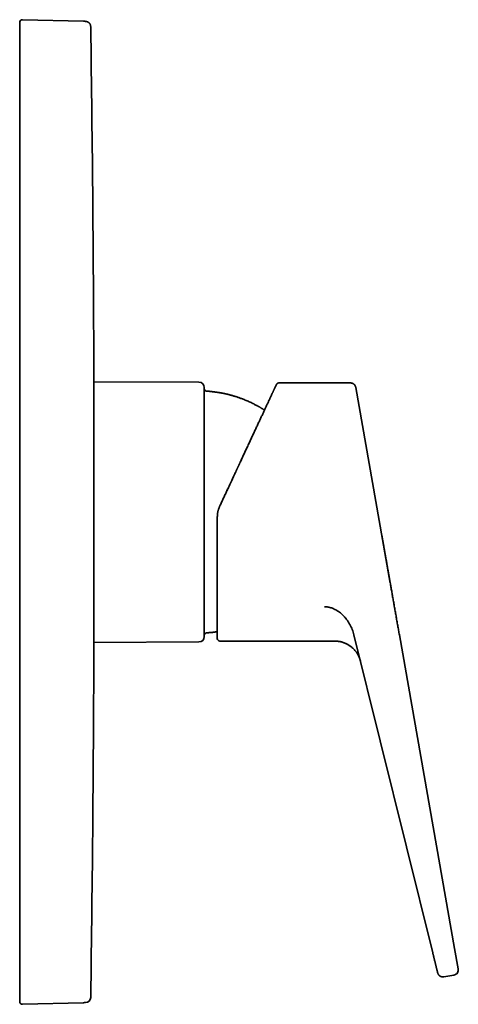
# Model space of a CAD drawing. Header units: millimetres. Extents: x 8 to 511, y 12 to 544.
# Tile 6 of 6: x 428 to 511, y 359 to 544. Entities that reach past the tile are written whole.
import ezdxf

# ---------------------------------------------------------------- set-up
doc = ezdxf.new("R2010")
doc.units = ezdxf.units.MM

msp = doc.modelspace()

# ---------------------------------------------------------------- linework, layer by layer
at = {"color": 7, "linetype": 'Continuous', "lineweight": 35}
for p, q in [((428.68, 544.22), (428.68, 544.22)), ((440.17, 543.92), (428.68, 544.22)), ((440.54, 543.91), (440.17, 543.92)), ((440.19, 543.92), (440.19, 543.92)), ((428.17, 538.23), (428.17, 543.72)), ((428.17, 365.25), (428.17, 538.23)), ((442.12, 476.64), (442.12, 426.84)), ((461.87, 476.14), (442.12, 476.22)), ((490.36, 475.99), (476.88, 475.99)), ((491.34, 475.16), (497.64, 439.42)), ((465.32, 450.76), (465.32, 427.99)), ((442.12, 427.25), (461.87, 427.33)), ((465.82, 427.49), (487.38, 427.49)), ((505.8, 368.95), (491, 428.68)), ((499.54, 428.64), (509.93, 369.75)), ((509.93, 369.75), (510.6, 365.9)), ((428.17, 359.75), (428.17, 365.25)), ((509.79, 364.74), (507.89, 364.41)), ((428.68, 359.25), (440.17, 359.55)), ((428.68, 359.26), (428.68, 359.26)), ((440.17, 359.55), (440.35, 359.56)), ((440.19, 359.55), (440.19, 359.55)), ((440.35, 359.56), (440.54, 359.56))]:
    msp.add_line(p, q, dxfattribs=at)
at = {"color": 7, "linetype": 'Continuous', "lineweight": 35, "flags": 128}
msp.add_lwpolyline([(476.46, 475.76), (476.45, 475.73), (476.43, 475.7)], dxfattribs=at)
at = {"color": 7, "linetype": 'Continuous', "lineweight": 35}
for centre, radius, start, end in [((-5957.83, 451.74), 6400, 0.222917, 0.816407), ((461.87, 475.14), 1, 0, 89.7708), ((476.88, 475.49), 0.5, 90.0086, 146.3465), ((461.87, 428.33), 1, 270.2292, 360), ((465.82, 427.99), 0.5, 180, 270), ((-5957.83, 451.74), 6400, 359.183593, 359.777083), ((440.52, 360.56), 1, 271.4999, 359.1836)]:
    msp.add_arc(centre, radius, start, end, dxfattribs=at)
for points, knots in [([(428.17, 543.72), (428.17, 543.86), (428.22, 543.99), (428.41, 544.18), (428.55, 544.23), (428.68, 544.22)], [0, 0, 0, 0, 0.5, 0.5, 1, 1, 1, 1]), ([(428.68, 544.22), (428.68, 544.22), (428.67, 544.22), (428.67, 544.22), (428.67, 544.22)], [0, 0, 0, 0, 0.3628594, 1, 1, 1, 1]), ([(440.19, 543.92), (440.18, 543.92), (440.18, 543.92), (440.18, 543.92), (440.17, 543.92)], [0, 0, 0, 0, 0.527017, 1, 1, 1, 1]), ([(440.57, 543.91), (440.57, 543.91), (440.57, 543.91), (440.57, 543.91), (440.56, 543.91), (440.56, 543.91), (440.56, 543.91), (440.56, 543.91), (440.56, 543.91), (440.56, 543.91), (440.56, 543.91), (440.56, 543.91), (440.56, 543.91), (440.56, 543.91), (440.55, 543.91), (440.55, 543.91), (440.55, 543.91), (440.55, 543.91), (440.55, 543.91), (440.55, 543.91), (440.55, 543.91), (440.54, 543.91), (440.54, 543.91), (440.54, 543.91), (440.54, 543.91), (440.54, 543.91), (440.54, 543.91), (440.54, 543.91), (440.53, 543.91), (440.53, 543.91), (440.53, 543.91), (440.53, 543.91), (440.53, 543.91), (440.53, 543.91), (440.53, 543.91), (440.52, 543.91), (440.52, 543.91), (440.52, 543.91), (440.52, 543.91), (440.52, 543.91), (440.52, 543.91), (440.52, 543.91), (440.51, 543.91), (440.51, 543.91), (440.51, 543.91), (440.51, 543.91), (440.51, 543.91), (440.5, 543.91), (440.5, 543.91), (440.49, 543.92), (440.49, 543.92), (440.49, 543.92), (440.48, 543.92), (440.48, 543.92), (440.47, 543.92), (440.47, 543.92), (440.46, 543.92), (440.46, 543.92), (440.45, 543.92), (440.44, 543.92), (440.43, 543.92), (440.42, 543.92), (440.41, 543.92), (440.4, 543.92), (440.39, 543.92), (440.37, 543.92), (440.36, 543.92), (440.35, 543.92), (440.35, 543.92), (440.35, 543.92), (440.34, 543.92), (440.34, 543.92), (440.34, 543.92), (440.34, 543.92), (440.34, 543.92), (440.33, 543.92), (440.33, 543.92), (440.33, 543.92), (440.33, 543.92), (440.32, 543.92), (440.32, 543.92), (440.32, 543.92), (440.31, 543.92), (440.31, 543.92), (440.31, 543.92), (440.3, 543.92), (440.3, 543.92), (440.3, 543.92), (440.29, 543.92), (440.29, 543.92), (440.29, 543.92), (440.28, 543.92), (440.28, 543.92), (440.27, 543.92), (440.27, 543.92), (440.27, 543.92), (440.26, 543.92), (440.26, 543.92), (440.25, 543.92), (440.25, 543.92), (440.25, 543.92), (440.24, 543.92), (440.24, 543.92), (440.23, 543.92), (440.23, 543.92), (440.22, 543.92), (440.22, 543.92), (440.21, 543.92), (440.21, 543.92), (440.2, 543.92), (440.2, 543.92), (440.19, 543.92), (440.19, 543.92), (440.19, 543.92)], [0, 0, 0, 0, 0.011823, 0.023485, 0.034989, 0.046335, 0.057525, 0.068561, 0.079443, 0.089284, 0.098998, 0.108586, 0.118047, 0.127382, 0.136592, 0.145678, 0.154638, 0.163474, 0.172185, 0.180772, 0.189235, 0.1971, 0.204854, 0.212498, 0.22003, 0.227451, 0.2352, 0.242823, 0.25032, 0.257691, 0.264934, 0.27205, 0.278642, 0.28512, 0.291483, 0.297731, 0.303864, 0.30988, 0.31578, 0.321562, 0.327226, 0.332773, 0.338104, 0.34332, 0.34842, 0.353404, 0.367847, 0.38216, 0.396345, 0.4104, 0.424327, 0.438123, 0.451789, 0.464202, 0.476503, 0.488693, 0.500769, 0.512732, 0.524586, 0.550291, 0.57609, 0.601994, 0.628015, 0.654124, 0.680143, 0.706044, 0.731823, 0.747695, 0.750807, 0.753917, 0.757083, 0.760343, 0.764348, 0.768488, 0.772766, 0.777182, 0.781737, 0.786432, 0.791269, 0.79625, 0.801375, 0.806646, 0.812064, 0.817632, 0.823019, 0.828542, 0.834202, 0.840001, 0.845939, 0.851461, 0.857101, 0.862861, 0.868743, 0.874747, 0.880875, 0.88713, 0.892974, 0.898928, 0.90499, 0.911164, 0.91745, 0.92385, 0.930366, 0.936998, 0.943749, 0.95062, 0.957613, 0.964729, 0.971554, 0.978492, 0.985544, 0.992713, 1, 1, 1, 1]), ([(441.52, 542.93), (441.52, 542.96), (441.51, 543.01), (441.5, 543.09), (441.49, 543.16), (441.47, 543.23), (441.44, 543.31), (441.41, 543.38), (441.37, 543.44), (441.33, 543.49), (441.3, 543.54), (441.27, 543.58), (441.23, 543.61), (441.2, 543.65), (441.15, 543.69), (441.1, 543.73), (441.03, 543.77), (440.96, 543.81), (440.89, 543.84), (440.82, 543.87), (440.76, 543.88), (440.71, 543.9), (440.67, 543.9), (440.62, 543.91), (440.59, 543.91), (440.57, 543.91)], [0, 0, 0, 0, 0.054155, 0.105643, 0.154414, 0.200437, 0.257489, 0.309609, 0.356797, 0.39906, 0.436406, 0.469443, 0.502215, 0.535474, 0.569222, 0.620763, 0.673423, 0.72665, 0.777874, 0.826801, 0.873505, 0.898934, 0.928451, 0.962127, 1, 1, 1, 1]), ([(469.71, 461.28), (469.73, 461.32), (469.81, 461.5), (469.95, 461.81), (470.13, 462.2), (470.31, 462.58), (470.49, 462.96), (470.67, 463.35), (470.86, 463.74), (471.04, 464.14), (471.22, 464.53), (471.4, 464.91), (471.58, 465.3), (471.75, 465.67), (471.92, 466.03), (472.08, 466.37), (472.24, 466.72), (472.4, 467.06), (472.56, 467.39), (472.71, 467.72), (472.86, 468.05), (473.01, 468.37), (473.16, 468.68), (473.3, 468.99), (473.44, 469.29), (473.58, 469.59), (473.72, 469.88), (473.85, 470.17), (473.99, 470.46), (474.12, 470.75), (474.26, 471.04), (474.39, 471.32), (474.51, 471.59), (474.64, 471.85), (474.75, 472.09), (474.86, 472.33), (474.97, 472.56), (475.07, 472.78), (475.17, 472.99), (475.27, 473.2), (475.36, 473.4), (475.45, 473.59), (475.53, 473.77), (475.62, 473.95), (475.69, 474.12), (475.77, 474.27), (475.84, 474.42), (475.9, 474.57), (475.97, 474.7), (476.03, 474.83), (476.08, 474.95), (476.13, 475.06), (476.18, 475.16), (476.22, 475.25), (476.26, 475.34), (476.3, 475.41), (476.33, 475.48), (476.36, 475.54), (476.38, 475.59), (476.4, 475.63), (476.41, 475.66), (476.42, 475.68), (476.43, 475.69), (476.43, 475.7), (476.43, 475.7)], [0, 0, 0, 0, 0.005868, 0.022041, 0.038213, 0.054385, 0.070557, 0.086729, 0.103881, 0.121033, 0.138184, 0.155335, 0.172485, 0.189634, 0.205804, 0.221972, 0.23814, 0.254307, 0.270474, 0.286639, 0.302804, 0.318969, 0.335132, 0.351295, 0.367168, 0.383041, 0.398914, 0.414786, 0.431925, 0.449063, 0.466201, 0.483339, 0.500476, 0.517612, 0.533768, 0.549923, 0.566078, 0.582233, 0.598386, 0.61454, 0.630692, 0.646844, 0.662996, 0.679147, 0.695009, 0.710871, 0.726733, 0.742594, 0.758744, 0.774893, 0.791041, 0.807189, 0.823336, 0.839193, 0.85505, 0.870906, 0.886762, 0.90294, 0.919117, 0.935294, 0.951471, 0.967647, 0.983823, 1, 1, 1, 1]), ([(476.88, 475.98), (476.86, 475.98), (476.82, 475.98), (476.77, 475.97), (476.73, 475.96), (476.69, 475.94), (476.66, 475.93), (476.63, 475.91), (476.6, 475.89), (476.56, 475.87), (476.53, 475.84), (476.51, 475.81), (476.49, 475.79), (476.48, 475.77), (476.47, 475.76), (476.46, 475.75), (476.46, 475.75), (476.46, 475.74), (476.46, 475.74), (476.45, 475.74), (476.45, 475.74), (476.45, 475.74), (476.45, 475.74), (476.45, 475.73), (476.45, 475.73), (476.45, 475.73), (476.45, 475.72), (476.44, 475.72), (476.44, 475.72), (476.44, 475.71), (476.44, 475.71), (476.43, 475.7), (476.43, 475.7), (476.43, 475.69), (476.42, 475.68), (476.42, 475.67), (476.42, 475.67), (476.41, 475.65), (476.4, 475.63), (476.38, 475.59), (476.36, 475.55), (476.34, 475.5), (476.32, 475.46), (476.3, 475.42), (476.29, 475.39), (476.27, 475.36), (476.26, 475.32), (476.24, 475.29), (476.23, 475.26), (476.21, 475.22), (476.19, 475.18), (476.17, 475.14), (476.15, 475.1), (476.14, 475.07), (476.12, 475.03), (476.1, 475), (476.09, 474.96), (476.07, 474.93), (476.06, 474.9), (476.05, 474.88), (476.04, 474.85), (476.03, 474.84), (476.03, 474.83)], [0, 0, 0, 0, 0.009076, 0.017229, 0.024461, 0.030769, 0.036155, 0.040633, 0.047029, 0.053677, 0.060576, 0.067387, 0.070559, 0.073572, 0.076406, 0.078454, 0.079075, 0.079425, 0.079561, 0.079683, 0.079968, 0.080338, 0.0814, 0.082933, 0.084953, 0.087469, 0.092533, 0.098881, 0.106517, 0.115443, 0.12566, 0.138636, 0.153234, 0.169454, 0.187296, 0.20676, 0.226981, 0.247094, 0.301851, 0.355797, 0.418962, 0.480982, 0.541859, 0.572412, 0.602671, 0.632634, 0.662302, 0.691453, 0.719449, 0.750912, 0.780716, 0.808861, 0.835346, 0.860608, 0.884148, 0.905968, 0.926067, 0.944445, 0.960821, 0.975538, 0.988597, 1, 1, 1, 1]), ([(476.88, 475.98), (476.88, 475.98), (476.88, 475.99), (476.88, 475.99), (476.88, 475.99)], [0, 0, 0, 0, 0.136035, 1, 1, 1, 1]), ([(491.26, 475.41), (491.26, 475.42), (491.24, 475.46), (491.2, 475.52), (491.14, 475.6), (491.08, 475.68), (491.01, 475.74), (490.93, 475.81), (490.85, 475.86), (490.75, 475.9), (490.66, 475.94), (490.56, 475.97), (490.46, 475.98), (490.39, 475.99), (490.36, 475.99)], [0, 0, 0, 0, 0.0242249, 0.1106836, 0.1971445, 0.2836087, 0.3700754, 0.4565425, 0.5471214, 0.6376967, 0.7282692, 0.8188418, 0.9094183, 1, 1, 1, 1]), ([(491.31, 475.28), (491.31, 475.28), (491.31, 475.29), (491.31, 475.29), (491.3, 475.3), (491.3, 475.31), (491.3, 475.32), (491.29, 475.33), (491.29, 475.34), (491.28, 475.36), (491.28, 475.37), (491.27, 475.39), (491.26, 475.41), (491.25, 475.43), (491.23, 475.46), (491.22, 475.49), (491.2, 475.53), (491.17, 475.57), (491.13, 475.61), (491.09, 475.66), (491.05, 475.7), (491.01, 475.74), (490.96, 475.78), (490.91, 475.81), (490.87, 475.84), (490.82, 475.87), (490.76, 475.9), (490.7, 475.92), (490.63, 475.94), (490.57, 475.96), (490.5, 475.97), (490.43, 475.98), (490.38, 475.98), (490.36, 475.98)], [0, 0, 0, 0, 0.045114, 0.085892, 0.122373, 0.15461, 0.18268, 0.206702, 0.226868, 0.243505, 0.257201, 0.268998, 0.282357, 0.29998, 0.322424, 0.343441, 0.367435, 0.394177, 0.434949, 0.474802, 0.513737, 0.551752, 0.588847, 0.626823, 0.659608, 0.696353, 0.737057, 0.781721, 0.820306, 0.861425, 0.905081, 0.951272, 1, 1, 1, 1]), ([(462.87, 472.28), (462.87, 472.35), (462.87, 472.49), (462.87, 472.69), (462.87, 472.89), (462.87, 473.08), (462.87, 473.26), (462.87, 473.41), (462.87, 473.54), (462.87, 473.65), (462.87, 473.75), (462.87, 473.85), (462.87, 473.95), (462.87, 474.05), (462.87, 474.15), (462.87, 474.27), (462.87, 474.38), (462.87, 474.49), (462.87, 474.59), (462.87, 474.68), (462.87, 474.77), (462.87, 474.84), (462.87, 474.91), (462.87, 474.96), (462.87, 474.99), (462.87, 475.01), (462.87, 475.03), (462.87, 475.05), (462.87, 475.07), (462.87, 475.09), (462.87, 475.1), (462.87, 475.12), (462.87, 475.13), (462.87, 475.14), (462.87, 475.14), (462.87, 475.14)], [0, 0, 0, 0, 0.038335, 0.076617, 0.114858, 0.153073, 0.191277, 0.229482, 0.25522, 0.28097, 0.306737, 0.332523, 0.358333, 0.385263, 0.412626, 0.450888, 0.489108, 0.5273, 0.565479, 0.603657, 0.641168, 0.678706, 0.716285, 0.753917, 0.77208, 0.790227, 0.808361, 0.826482, 0.844592, 0.862692, 0.880785, 0.913938, 0.947079, 0.980215, 1, 1, 1, 1]), ([(463.34, 474.44), (463.31, 474.44), (463.27, 474.44), (463.21, 474.46), (463.16, 474.48), (463.1, 474.51), (463.05, 474.55), (463, 474.59), (462.96, 474.64), (462.93, 474.69), (462.9, 474.75), (462.88, 474.8), (462.87, 474.87), (462.87, 474.91), (462.87, 474.93)], [0, 0, 0, 0, 0.083491, 0.166958, 0.250317, 0.333624, 0.416869, 0.500033, 0.583172, 0.666348, 0.749622, 0.833032, 0.916533, 1, 1, 1, 1]), ([(474.19, 470.89), (474.18, 470.9), (474.12, 470.94), (474.01, 471.01), (473.86, 471.1), (473.71, 471.19), (473.58, 471.27), (473.45, 471.35), (473.34, 471.41), (473.23, 471.47), (473.14, 471.52), (473.06, 471.57), (472.97, 471.62), (472.88, 471.67), (472.79, 471.72), (472.65, 471.8), (472.45, 471.9), (472.16, 472.05), (471.84, 472.21), (471.48, 472.37), (471.12, 472.54), (470.76, 472.7), (470.39, 472.85), (470.06, 472.98), (469.76, 473.09), (469.49, 473.18), (469.22, 473.28), (468.96, 473.37), (468.69, 473.45), (468.43, 473.53), (468.17, 473.6), (467.93, 473.67), (467.7, 473.74), (467.47, 473.79), (467.29, 473.84), (467.16, 473.87), (467.08, 473.89), (467, 473.91), (466.9, 473.93), (466.81, 473.95), (466.7, 473.97), (466.59, 474), (466.46, 474.02), (466.31, 474.05), (466.14, 474.09), (465.96, 474.12), (465.77, 474.15), (465.58, 474.19), (465.37, 474.22), (465.15, 474.25), (464.92, 474.28), (464.67, 474.31), (464.42, 474.34), (464.17, 474.37), (463.9, 474.4), (463.62, 474.42), (463.43, 474.43), (463.34, 474.44)], [0, 0, 0, 0, 0.002274, 0.018766, 0.034341, 0.048997, 0.062737, 0.075559, 0.087463, 0.096937, 0.105779, 0.114505, 0.123266, 0.132062, 0.140893, 0.149758, 0.174317, 0.199139, 0.233138, 0.267493, 0.301868, 0.336242, 0.370616, 0.40499, 0.42949, 0.453989, 0.478489, 0.502988, 0.527488, 0.551751, 0.574034, 0.595733, 0.616849, 0.637381, 0.657329, 0.664173, 0.671272, 0.678932, 0.687154, 0.695938, 0.705283, 0.71519, 0.725659, 0.739617, 0.754462, 0.770196, 0.786817, 0.804325, 0.822722, 0.842006, 0.862178, 0.883238, 0.905186, 0.927605, 0.950881, 0.975012, 1, 1, 1, 1]), ([(491.34, 475.16), (491.33, 475.19), (491.32, 475.25), (491.3, 475.31), (491.29, 475.34)], [0, 0, 0, 0, 0.52936, 1, 1, 1, 1]), ([(462.87, 428.33), (462.87, 428.33), (462.87, 428.33), (462.87, 428.34), (462.87, 428.35), (462.87, 428.37), (462.87, 428.39), (462.87, 428.43), (462.87, 428.47), (462.87, 428.52), (462.87, 428.58), (462.87, 428.65), (462.87, 428.73), (462.87, 428.81), (462.87, 428.9), (462.87, 428.99), (462.87, 429.09), (462.87, 429.2), (462.87, 429.3), (462.87, 429.39), (462.87, 429.47), (462.87, 429.55), (462.87, 429.64), (462.87, 429.73), (462.87, 429.84), (462.87, 429.97), (462.87, 430.12), (462.87, 430.29), (462.87, 430.47), (462.87, 430.66), (462.87, 430.86), (462.87, 431.07), (462.87, 431.28), (462.87, 431.49), (462.87, 431.72), (462.87, 431.95), (462.87, 432.18), (462.87, 432.43), (462.87, 432.67), (462.87, 432.93), (462.87, 433.19), (462.87, 433.42), (462.87, 433.62), (462.87, 433.79), (462.87, 433.97), (462.87, 434.15), (462.87, 434.32), (462.87, 434.54), (462.87, 434.79), (462.87, 435.09), (462.87, 435.39), (462.87, 435.71), (462.87, 436.05), (462.87, 436.39), (462.87, 436.73), (462.87, 437.09), (462.87, 437.45), (462.87, 437.82), (462.87, 438.2), (462.87, 438.57), (462.87, 438.96), (462.87, 439.34), (462.87, 439.73), (462.87, 440.12), (462.87, 440.53), (462.87, 440.95), (462.87, 441.39), (462.87, 441.83), (462.87, 442.27), (462.87, 442.72), (462.87, 443.17), (462.87, 443.61), (462.87, 444.04), (462.87, 444.48), (462.87, 444.92), (462.87, 445.36), (462.87, 445.79), (462.87, 446.23), (462.87, 446.67), (462.87, 447.12), (462.87, 447.56), (462.87, 448), (462.87, 448.44), (462.87, 448.88), (462.87, 449.26), (462.87, 449.58), (462.87, 449.84), (462.87, 450.1), (462.87, 450.36), (462.87, 450.62), (462.87, 450.93), (462.87, 451.29), (462.87, 451.7), (462.87, 452.12), (462.87, 452.54), (462.87, 452.98), (462.87, 453.42), (462.87, 453.86), (462.87, 454.31), (462.87, 454.75), (462.87, 455.2), (462.87, 455.64), (462.87, 456.08), (462.87, 456.51), (462.87, 456.95), (462.87, 457.37), (462.87, 457.8), (462.87, 458.19), (462.87, 458.54), (462.87, 458.85), (462.87, 459.16), (462.87, 459.47), (462.87, 459.78), (462.87, 460.08), (462.87, 460.39), (462.87, 460.72), (462.87, 461.07), (462.87, 461.44), (462.87, 461.81), (462.87, 462.18), (462.87, 462.56), (462.87, 462.94), (462.87, 463.32), (462.87, 463.7), (462.87, 464.08), (462.87, 464.45), (462.87, 464.8), (462.87, 465.15), (462.87, 465.49), (462.87, 465.82), (462.87, 466.15), (462.87, 466.47), (462.87, 466.79), (462.87, 467.11), (462.87, 467.42), (462.87, 467.73), (462.87, 468.03), (462.87, 468.32), (462.87, 468.6), (462.87, 468.87), (462.87, 469.13), (462.87, 469.38), (462.87, 469.63), (462.87, 469.87), (462.87, 470.12), (462.87, 470.37), (462.87, 470.64), (462.87, 470.9), (462.87, 471.15), (462.87, 471.39), (462.87, 471.62), (462.87, 471.85), (462.87, 472.07), (462.87, 472.21), (462.87, 472.28)], [0, 0, 0, 0, 0.000843, 0.00752, 0.014201, 0.020887, 0.02758, 0.034283, 0.041347, 0.0484, 0.055444, 0.062483, 0.069517, 0.076551, 0.083184, 0.08982, 0.096461, 0.10311, 0.109768, 0.114084, 0.118396, 0.122705, 0.12701, 0.131312, 0.135613, 0.142367, 0.149121, 0.155874, 0.163114, 0.170359, 0.177612, 0.184842, 0.191944, 0.199036, 0.206121, 0.213201, 0.220278, 0.227356, 0.234309, 0.241268, 0.248233, 0.255208, 0.259572, 0.263931, 0.268287, 0.272639, 0.276988, 0.281336, 0.288164, 0.294991, 0.301818, 0.309136, 0.31646, 0.323793, 0.33117, 0.33866, 0.346138, 0.353607, 0.361071, 0.368532, 0.375992, 0.383323, 0.390659, 0.398004, 0.40536, 0.413306, 0.421239, 0.429162, 0.437078, 0.444991, 0.452904, 0.460369, 0.46784, 0.47532, 0.48278, 0.490122, 0.497453, 0.504776, 0.512093, 0.519408, 0.526722, 0.533909, 0.541101, 0.548301, 0.555512, 0.559733, 0.56395, 0.568164, 0.572375, 0.576583, 0.580789, 0.587396, 0.594001, 0.600607, 0.607688, 0.614774, 0.621867, 0.629007, 0.636269, 0.64352, 0.650764, 0.658002, 0.665238, 0.672474, 0.679583, 0.686698, 0.69382, 0.700952, 0.706251, 0.711544, 0.716831, 0.722114, 0.727393, 0.73267, 0.737945, 0.743221, 0.749854, 0.75649, 0.763131, 0.76978, 0.776437, 0.783549, 0.790649, 0.797741, 0.804826, 0.811908, 0.818989, 0.825666, 0.832347, 0.839032, 0.845726, 0.852428, 0.859165, 0.865892, 0.87261, 0.879323, 0.886033, 0.89274, 0.899449, 0.905601, 0.911756, 0.917918, 0.924086, 0.930171, 0.936144, 0.943302, 0.950452, 0.957598, 0.964741, 0.971885, 0.978904, 0.985927, 0.992959, 1, 1, 1, 1]), ([(469.71, 461.28), (469.7, 461.26), (469.68, 461.23), (469.66, 461.17), (469.63, 461.11), (469.6, 461.04), (469.56, 460.97), (469.52, 460.88), (469.47, 460.78), (469.42, 460.67), (469.36, 460.54), (469.31, 460.42), (469.25, 460.29), (469.19, 460.16), (469.12, 460.03), (469.06, 459.88), (468.99, 459.73), (468.92, 459.58), (468.84, 459.42), (468.77, 459.26), (468.69, 459.1), (468.61, 458.92), (468.52, 458.73), (468.42, 458.52), (468.31, 458.29), (468.2, 458.05), (468.09, 457.8), (467.97, 457.54), (467.84, 457.28), (467.72, 457.01), (467.59, 456.74), (467.46, 456.46), (467.33, 456.17), (467.19, 455.88), (467.05, 455.57), (466.9, 455.26), (466.75, 454.94), (466.6, 454.61), (466.44, 454.28), (466.28, 453.93), (466.12, 453.59), (465.96, 453.23), (465.84, 452.99), (465.79, 452.87)], [0, 0, 0, 0, 0.0059897, 0.0128065, 0.0204507, 0.0289226, 0.0382222, 0.0483498, 0.0613491, 0.0754988, 0.0907992, 0.1072505, 0.1221117, 0.1378018, 0.1543206, 0.1716685, 0.1898453, 0.2088512, 0.2275305, 0.2469469, 0.2671006, 0.2879915, 0.3096197, 0.3362696, 0.3639599, 0.3926908, 0.4224622, 0.4532742, 0.4851269, 0.5161125, 0.5480233, 0.5808591, 0.61462, 0.649306, 0.684917, 0.7214529, 0.7589139, 0.7972997, 0.8366105, 0.8761196, 0.9165208, 0.9578143, 1, 1, 1, 1]), ([(470.19, 462.32), (470.19, 462.31), (470.16, 462.26), (470.11, 462.15), (470.04, 461.99), (469.93, 461.76), (469.79, 461.46), (469.67, 461.19), (469.59, 461.02), (469.55, 460.94), (469.52, 460.87), (469.48, 460.79), (469.45, 460.72), (469.41, 460.65), (469.38, 460.57), (469.35, 460.51), (469.32, 460.44), (469.29, 460.39), (469.27, 460.34), (469.25, 460.31), (469.24, 460.28), (469.24, 460.27), (469.23, 460.26), (469.23, 460.25), (469.22, 460.23), (469.21, 460.21), (469.2, 460.18), (469.18, 460.15), (469.16, 460.11), (469.13, 460.04), (469.09, 459.95), (469.03, 459.83), (468.97, 459.7), (468.91, 459.57), (468.84, 459.42), (468.78, 459.28), (468.71, 459.14), (468.64, 459), (468.58, 458.86), (468.5, 458.7), (468.42, 458.52), (468.33, 458.33), (468.25, 458.14), (468.17, 457.98), (468.1, 457.83), (468.05, 457.71), (467.99, 457.6), (467.94, 457.5), (467.9, 457.4), (467.86, 457.32), (467.83, 457.24), (467.8, 457.18), (467.77, 457.12), (467.75, 457.07), (467.73, 457.03), (467.71, 456.99), (467.69, 456.95), (467.67, 456.91), (467.64, 456.85), (467.62, 456.8), (467.59, 456.73), (467.55, 456.66), (467.52, 456.58), (467.48, 456.49), (467.42, 456.37), (467.34, 456.21), (467.25, 456.01), (467.15, 455.8), (467.05, 455.59), (466.95, 455.36), (466.84, 455.13), (466.75, 454.94), (466.7, 454.82), (466.68, 454.78)], [0, 0, 0, 0, 0.001649, 0.024211, 0.046583, 0.068906, 0.121334, 0.173494, 0.184083, 0.194661, 0.205227, 0.215783, 0.226328, 0.236861, 0.246904, 0.256877, 0.265727, 0.273452, 0.280053, 0.285531, 0.287702, 0.289629, 0.291311, 0.292749, 0.294414, 0.296848, 0.300705, 0.305631, 0.311415, 0.317442, 0.332602, 0.348908, 0.366359, 0.38446, 0.403523, 0.422676, 0.441754, 0.460756, 0.479682, 0.498532, 0.524327, 0.549979, 0.575487, 0.600829, 0.617512, 0.633209, 0.647923, 0.661656, 0.674413, 0.686198, 0.69478, 0.702769, 0.71017, 0.716777, 0.722242, 0.726559, 0.731339, 0.736982, 0.743495, 0.750876, 0.759128, 0.76808, 0.777871, 0.788503, 0.799799, 0.823499, 0.8482, 0.873905, 0.900616, 0.928337, 0.957069, 0.986814, 1, 1, 1, 1]), ([(465.32, 450.76), (465.32, 450.82), (465.32, 450.96), (465.33, 451.16), (465.35, 451.36), (465.38, 451.57), (465.42, 451.77), (465.46, 451.96), (465.51, 452.15), (465.57, 452.33), (465.64, 452.51), (465.71, 452.69), (465.76, 452.81), (465.79, 452.87)], [0, 0, 0, 0, 0.093275, 0.186554, 0.279841, 0.373139, 0.46645, 0.559777, 0.647786, 0.735811, 0.823853, 0.911915, 1, 1, 1, 1]), ([(497.64, 439.42), (497.63, 439.51), (497.59, 439.69), (497.55, 439.96), (497.5, 440.23), (497.45, 440.49), (497.41, 440.75), (497.36, 441.02), (497.31, 441.3), (497.26, 441.59), (497.21, 441.87), (497.16, 442.15), (497.11, 442.42), (497.07, 442.68), (497.02, 442.94), (496.98, 443.19), (496.94, 443.42), (496.89, 443.66), (496.86, 443.86), (496.83, 444.03), (496.8, 444.18), (496.78, 444.32), (496.75, 444.46), (496.73, 444.6), (496.7, 444.73), (496.68, 444.89), (496.64, 445.07), (496.61, 445.28), (496.57, 445.51), (496.53, 445.73), (496.49, 445.95), (496.45, 446.18), (496.41, 446.41), (496.37, 446.66), (496.32, 446.91), (496.28, 447.15), (496.25, 447.31), (496.24, 447.38)], [0, 0, 0, 0, 0.037667, 0.074513, 0.110538, 0.145742, 0.180126, 0.213688, 0.252191, 0.289553, 0.325777, 0.360861, 0.395486, 0.428926, 0.461179, 0.492246, 0.522127, 0.550822, 0.578331, 0.597214, 0.615494, 0.633171, 0.650245, 0.666717, 0.683043, 0.699986, 0.724311, 0.749827, 0.776533, 0.804427, 0.830337, 0.857193, 0.884994, 0.913738, 0.943425, 0.974052, 1, 1, 1, 1]), ([(497.64, 439.42), (497.66, 439.3), (497.71, 439.04), (497.78, 438.66), (497.84, 438.27), (497.91, 437.87), (497.98, 437.47), (498.06, 437.07), (498.13, 436.66), (498.2, 436.25), (498.28, 435.82), (498.35, 435.38), (498.43, 434.94), (498.51, 434.49), (498.59, 434.05), (498.67, 433.59), (498.75, 433.14), (498.83, 432.69), (498.91, 432.23), (498.99, 431.77), (499.07, 431.31), (499.15, 430.85), (499.23, 430.4), (499.31, 429.97), (499.39, 429.53), (499.46, 429.09), (499.52, 428.79), (499.54, 428.64)], [0, 0, 0, 0, 0.039204, 0.078407, 0.11761, 0.156812, 0.196014, 0.235216, 0.274418, 0.313619, 0.354687, 0.395755, 0.436822, 0.477889, 0.518955, 0.560021, 0.601087, 0.642153, 0.683218, 0.724283, 0.765347, 0.806411, 0.845128, 0.883846, 0.922563, 0.961282, 1, 1, 1, 1]), ([(485.46, 433.94), (485.57, 433.93), (485.8, 433.93), (486.13, 433.88), (486.47, 433.81), (486.79, 433.71), (487.11, 433.59), (487.44, 433.43), (487.78, 433.24), (488.12, 433.02), (488.45, 432.78), (488.76, 432.51), (489.08, 432.2), (489.4, 431.85), (489.71, 431.44), (490, 431.02), (490.26, 430.58), (490.49, 430.13), (490.69, 429.66), (490.87, 429.18), (490.96, 428.85), (491, 428.68)], [0, 0, 0, 0, 0.041785, 0.083431, 0.125021, 0.166603, 0.208203, 0.249833, 0.299826, 0.349852, 0.399901, 0.449959, 0.500015, 0.562566, 0.625098, 0.687609, 0.750102, 0.812581, 0.875051, 0.93752, 1, 1, 1, 1]), ([(463.34, 429.04), (463.41, 429.04), (463.57, 429.05), (463.79, 429.07), (464.01, 429.09), (464.21, 429.11), (464.41, 429.13), (464.6, 429.15), (464.79, 429.18), (464.96, 429.2), (465.14, 429.22), (465.25, 429.24), (465.32, 429.25), (465.32, 429.25)], [0, 0, 0, 0, 0.116695, 0.229506, 0.338432, 0.443473, 0.544629, 0.640196, 0.732015, 0.820085, 0.904407, 0.999903, 1, 1, 1, 1]), ([(462.87, 428.55), (462.87, 428.57), (462.87, 428.61), (462.88, 428.67), (462.9, 428.73), (462.93, 428.79), (462.96, 428.84), (463, 428.89), (463.05, 428.93), (463.1, 428.96), (463.16, 428.99), (463.21, 429.02), (463.27, 429.03), (463.31, 429.04), (463.34, 429.04)], [0, 0, 0, 0, 0.083504, 0.166977, 0.250336, 0.333642, 0.416886, 0.500049, 0.583188, 0.666363, 0.749635, 0.833043, 0.91654, 1, 1, 1, 1]), ([(487.38, 427.49), (487.46, 427.49), (487.62, 427.49), (487.85, 427.47), (488.08, 427.44), (488.31, 427.4), (488.54, 427.36), (488.76, 427.3), (488.98, 427.23), (489.2, 427.15), (489.41, 427.06), (489.62, 426.96), (489.82, 426.86), (490.03, 426.74), (490.22, 426.61), (490.41, 426.47), (490.59, 426.33), (490.77, 426.17), (490.94, 426.01), (491.1, 425.84), (491.25, 425.66), (491.39, 425.48), (491.53, 425.29), (491.66, 425.09), (491.77, 424.89), (491.87, 424.7), (491.96, 424.5), (492.04, 424.31), (492.12, 424.1), (492.18, 423.9), (492.22, 423.76), (492.24, 423.69)], [0, 0, 0, 0, 0.03512, 0.070242, 0.105365, 0.140488, 0.175611, 0.210108, 0.244604, 0.2791, 0.313596, 0.348796, 0.383997, 0.419197, 0.454398, 0.489599, 0.524799, 0.56, 0.595201, 0.630401, 0.665602, 0.700802, 0.736002, 0.771202, 0.806402, 0.838669, 0.870936, 0.903203, 0.93547, 0.967736, 1, 1, 1, 1]), ([(506.75, 365.15), (506.75, 365.15), (506.75, 365.15), (506.74, 365.17), (506.74, 365.19), (506.73, 365.21), (506.72, 365.25), (506.71, 365.29), (506.7, 365.34), (506.69, 365.4), (506.67, 365.46), (506.65, 365.53), (506.63, 365.6), (506.61, 365.69), (506.59, 365.79), (506.56, 365.9), (506.53, 366.01), (506.5, 366.13), (506.47, 366.26), (506.44, 366.39), (506.41, 366.53), (506.37, 366.67), (506.33, 366.82), (506.3, 366.97), (506.26, 367.13), (506.22, 367.3), (506.17, 367.46), (506.13, 367.64), (506.09, 367.81), (506.04, 368), (506, 368.18), (505.95, 368.37), (505.9, 368.57), (505.85, 368.76), (505.82, 368.89), (505.8, 368.95)], [0, 0, 0, 0, 0.029373, 0.058725, 0.088061, 0.11738, 0.146687, 0.175983, 0.203598, 0.231207, 0.258813, 0.286416, 0.314018, 0.344822, 0.375625, 0.406428, 0.43723, 0.468031, 0.498831, 0.529627, 0.560419, 0.591207, 0.621989, 0.652766, 0.683537, 0.714302, 0.745062, 0.775818, 0.806572, 0.838791, 0.871013, 0.903242, 0.93548, 0.967732, 1, 1, 1, 1]), ([(428.17, 359.75), (428.17, 359.73), (428.17, 359.68), (428.18, 359.62), (428.2, 359.56), (428.23, 359.5), (428.27, 359.44), (428.32, 359.39), (428.37, 359.35), (428.42, 359.31), (428.48, 359.28), (428.55, 359.26), (428.61, 359.25), (428.65, 359.25), (428.67, 359.25)], [0, 0, 0, 0, 0.084642, 0.169284, 0.253926, 0.338568, 0.42321, 0.507852, 0.592494, 0.677136, 0.761778, 0.84642, 0.931062, 1, 1, 1, 1]), ([(428.67, 359.25), (428.67, 359.25), (428.67, 359.25), (428.68, 359.26), (428.68, 359.26)], [0, 0, 0, 0, 0.617289, 1, 1, 1, 1]), ([(428.68, 359.25), (428.68, 359.25), (428.68, 359.25), (428.68, 359.26), (428.68, 359.26)], [0, 0, 0, 0, 0.864666, 1, 1, 1, 1]), ([(440.17, 359.56), (440.18, 359.56), (440.18, 359.55), (440.18, 359.55), (440.19, 359.55)], [0, 0, 0, 0, 0.483773, 1, 1, 1, 1])]:
    msp.add_open_spline(points, degree=3, knots=knots, dxfattribs=at)
for points in [[(506.75, 365.15), (506.76, 365.12), (506.77, 365.06), (506.81, 364.97), (506.85, 364.89), (506.9, 364.81), (506.96, 364.74), (507.02, 364.67), (507.1, 364.61), (507.17, 364.55), (507.25, 364.51), (507.34, 364.47), (507.43, 364.43), (507.52, 364.41), (507.61, 364.4), (507.7, 364.39), (507.8, 364.39), (507.86, 364.4), (507.89, 364.41)], [(510.6, 365.9), (510.61, 365.77), (510.63, 365.51), (510.46, 365.14), (510.17, 364.86), (509.92, 364.78), (509.79, 364.74)]]:
    msp.add_open_spline(points, degree=3, dxfattribs=at)

doc.saveas('drawing.dxf')
